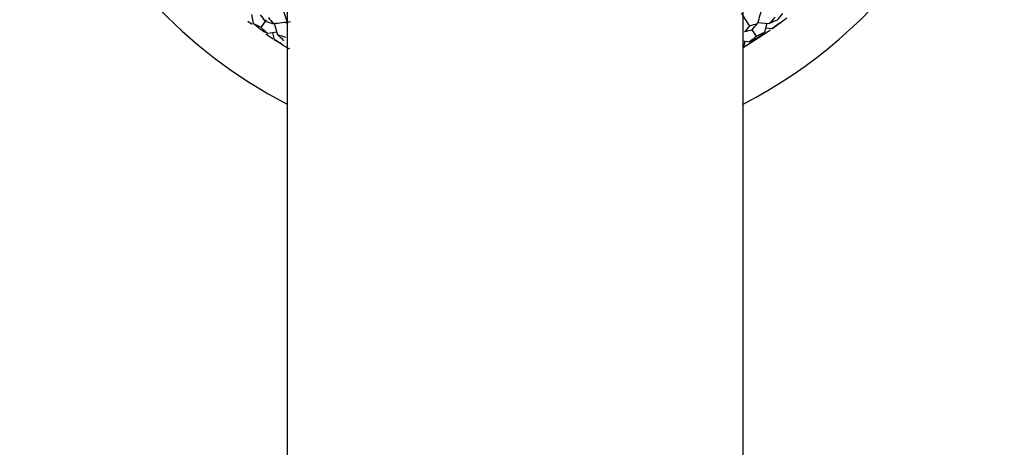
# Paper-space layout '_Top' of a CAD drawing. Header units: millimetres. Extents: x -25 to 96, y -233 to 25.
# Tile 1 of 7: x -25 to 25, y -39 to -18. Entities that reach past the tile are written whole.
import ezdxf

# ---------------------------------------------------------------- set-up
doc = ezdxf.new("R2010")
doc.units = ezdxf.units.MM

psp = doc.layouts.new('_Top')

# ---------------------------------------------------------------- linework, layer by layer
at = {"color": 7, "linetype": 'Continuous', "lineweight": 25}
for p, q in [((-11.5, 0), (-11.5, -220)), ((11.5, -220), (11.5, 0)), ((-13.309, -17.67), (-13.214, -18.12)), ((-13.491, -18.007), (-13.272, -18.169)), ((-12.815, -18.334), (-12.543, -17.944)), ((-12.154, -18.11), (-11.986, -18.696)), ((-11.571, -18.073), (-11.473, -18.108)), ((12.214, -18.069), (12.821, -18.134)), ((12.69, -18.12), (12.579, -18.565)), ((12.634, -18.344), (12.971, -18.385)), ((-12.559, -18.669), (-12.212, -18.898)), ((-12.022, -18.57), (-12.477, -18.634)), ((-12.251, -18.602), (-12.162, -18.93)), ((12.173, -18.766), (11.964, -18.443)), ((11.5, -18.997), (11.825, -19.055)), ((11.6, -19.015), (11.5, -19.339))]:
    psp.add_line(p, q, dxfattribs=at)
at = {"color": 7, "linetype": 'Continuous', "lineweight": 25, "flags": 128}
psp.add_lwpolyline([(11.494, -19.342), (12.781, -18.517), (12.876, -18.451)], dxfattribs=at)
at = {"color": 7, "linetype": 'Continuous', "lineweight": 25}
for radius, start, end in [(25, 9.2069, 242.6129), (25, 297.3871, 350.7931), (22.5, 305.2164, 307.5404), (22.5, 237.273, 239.589)]:
    psp.add_arc((0, 0), radius, start, end, dxfattribs=at)
for points in [[(-11.774, -17.259), (-11.686, -17.526), (-11.598, -17.793), (-11.508, -18.061)], [(12.464, -17.285), (12.386, -17.565), (12.308, -17.844), (12.23, -18.124)], [(-12.595, -18.019), (-12.681, -17.912), (-12.766, -17.803), (-12.849, -17.69)], [(-12.455, -17.819), (-12.371, -17.93), (-12.286, -18.039), (-12.199, -18.145)], [(11.831, -18.238), (11.694, -18.027), (11.556, -17.813), (11.416, -17.598)], [(13.111, -17.804), (13.016, -17.917), (12.92, -18.027), (12.821, -18.134)], [(13.22, -17.953), (13.32, -17.847), (13.417, -17.738), (13.512, -17.625)], [(13.337, -18.111), (13.463, -18.025), (13.586, -17.936), (13.707, -17.843)], [(-12.815, -18.334), (-12.95, -18.266), (-13.083, -18.194), (-13.214, -18.12)], [(-12.872, -18.415), (-12.988, -18.32), (-13.102, -18.221), (-13.214, -18.12)], [(-12.815, -18.334), (-12.704, -18.437), (-12.592, -18.538), (-12.477, -18.634)], [(-12.595, -18.019), (-12.465, -18.063), (-12.333, -18.105), (-12.199, -18.145)], [(-11.334, -18.046), (-11.622, -18.08), (-11.91, -18.112), (-12.199, -18.145)], [(11.831, -18.238), (11.744, -18.347), (11.655, -18.453), (11.564, -18.555)], [(11.831, -18.238), (11.966, -18.203), (12.099, -18.164), (12.23, -18.124)], [(11.964, -18.443), (12.055, -18.34), (12.143, -18.233), (12.23, -18.124)], [(13.22, -17.953), (13.09, -18.016), (12.956, -18.077), (12.821, -18.134)], [(13.337, -18.111), (13.218, -18.205), (13.096, -18.297), (12.971, -18.385)], [(-12.872, -18.415), (-12.742, -18.492), (-12.611, -18.565), (-12.477, -18.634)], [(-11.572, -18.841), (-11.712, -18.796), (-11.85, -18.748), (-11.986, -18.696)], [(-11.668, -18.998), (-11.776, -18.901), (-11.882, -18.8), (-11.986, -18.696)], [(11.964, -18.443), (11.833, -18.483), (11.7, -18.521), (11.564, -18.555)], [(12.173, -18.766), (12.059, -18.866), (11.943, -18.962), (11.825, -19.055)], [(12.227, -18.849), (12.095, -18.921), (11.961, -18.99), (11.825, -19.055)], [(12.173, -18.766), (12.311, -18.702), (12.446, -18.636), (12.579, -18.565)], [(12.227, -18.849), (12.347, -18.758), (12.465, -18.663), (12.579, -18.565)], [(-11.771, -19.165), (-11.903, -19.091), (-12.034, -19.012), (-12.162, -18.93)]]:
    psp.add_open_spline(points, degree=3, dxfattribs=at)

doc.saveas('drawing.dxf')
